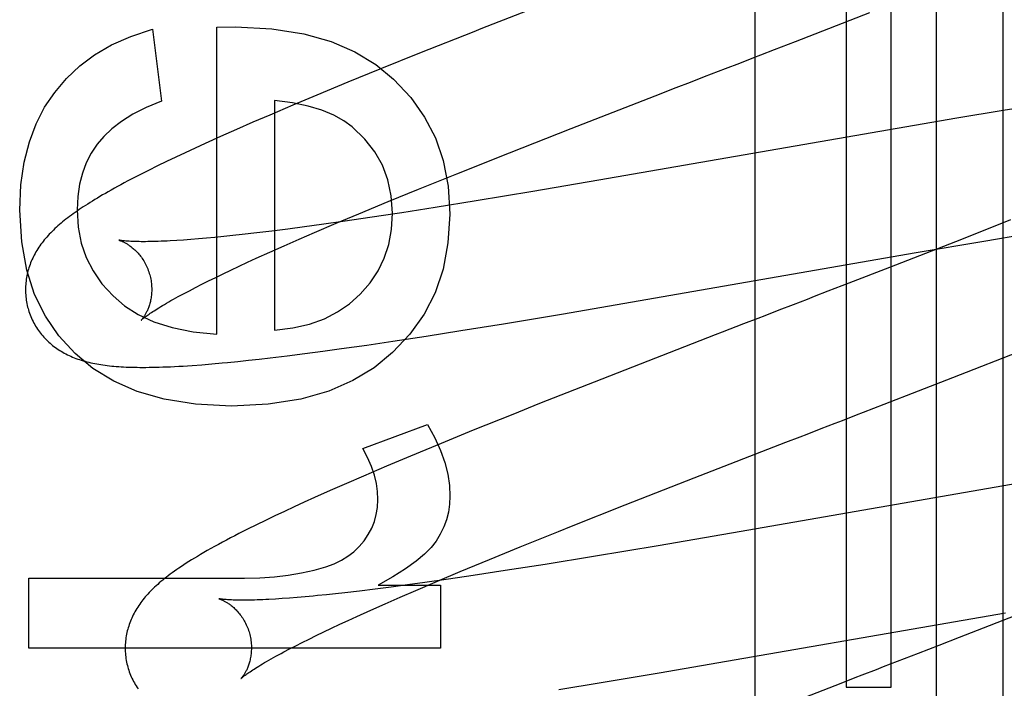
# Model space of a CAD drawing. Header units: inches. Extents: x 0 to 204, y 0 to 132.
# Tile 57 of 99: x 63.21 to 63.366, y 49.565 to 49.671. Entities that reach past the tile are written whole.
import ezdxf

# ---------------------------------------------------------------- set-up
doc = ezdxf.new("R2010")
doc.units = ezdxf.units.IN
doc.header["$LTSCALE"] = 11.243375
doc.header["$MEASUREMENT"] = 0
doc.linetypes.add('HIDDEN', pattern=[0.2, 0.1, -0.1])
doc.layers.add('DEFAULT_2', color=8, linetype='HIDDEN')

msp = doc.modelspace()

# ---------------------------------------------------------------- linework, layer by layer
at = {"layer": 'DEFAULT_2', "color": 8, "linetype": 'HIDDEN'}
for p, q in [((63.3407085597, 49.7763221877), (63.3407085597, 49.56527461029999)), ((63.3478509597, 49.56527461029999), (63.3478509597, 49.7763221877)), ((63.3549933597, 49.7763221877), (63.3549933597, 49.4705286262)), ((63.3655917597, 49.41708435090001), (63.3655917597, 49.7763221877)), ((63.3263111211, 49.1571183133), (63.3263111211, 49.7619221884)), ((63.2972593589, 49.67518951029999), (63.2828290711, 49.6695421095)), ((63.3326751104, 49.6675584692), (63.3444737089, 49.6721440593)), ((63.230877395, 49.669512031), (63.2322893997, 49.658093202)), ((63.2410683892, 49.6698189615), (63.2440151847, 49.6698803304)), ((63.2410683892, 49.6211969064), (63.2410683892, 49.6698189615)), ((63.3293842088, 49.66628455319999), (63.3326751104, 49.6675584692)), ((63.273129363, 49.6656896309), (63.2668658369, 49.6631665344)), ((63.3238517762, 49.6641451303), (63.3260708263, 49.6650030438)), ((63.2668658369, 49.6631665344), (63.2617988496, 49.6610990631)), ((63.2617988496, 49.6610990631), (63.2568905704, 49.6590685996)), ((63.3138072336, 49.66026054), (63.31604387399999, 49.6611261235)), ((63.3104528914, 49.6589611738), (63.3138072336, 49.66026054)), ((63.2501543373, 49.6582159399), (63.2501543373, 49.6218107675)), ((63.2568905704, 49.6590685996), (63.253090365, 49.6574738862)), ((63.2971363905, 49.6537780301), (63.3104528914, 49.6589611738)), ((63.253090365, 49.6574738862), (63.2494115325, 49.6559075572)), ((63.365555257, 49.6566198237), (63.3582221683, 49.6554015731)), ((63.3715582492, 49.6575883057), (63.365555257, 49.6566198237)), ((63.2467366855, 49.654752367), (63.2441370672, 49.65361435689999)), ((63.2494115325, 49.6559075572), (63.2467366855, 49.654752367)), ((63.3582221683, 49.6554015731), (63.3015382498, 49.6455654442)), ((63.2441370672, 49.65361435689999), (63.24161539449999, 49.6524938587)), ((63.2873934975, 49.6499449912), (63.2971363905, 49.6537780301)), ((63.24161539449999, 49.6524938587), (63.2391746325, 49.651391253)), ((63.2360451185, 49.6499465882), (63.2345367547, 49.6492356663)), ((63.2375921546, 49.6506654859), (63.2360451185, 49.6499465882)), ((63.2391746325, 49.651391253), (63.2375921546, 49.6506654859)), ((63.2790287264, 49.6466113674), (63.2873934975, 49.6499449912)), ((63.2330703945, 49.6485339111), (63.2316374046, 49.6478366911)), ((63.2345367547, 49.6492356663), (63.2330703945, 49.6485339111)), ((63.23022340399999, 49.6471361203), (63.2288480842, 49.646440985)), ((63.2316374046, 49.6478366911), (63.23022340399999, 49.6471361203)), ((63.2729953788, 49.6441735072), (63.2790287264, 49.6466113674)), ((63.3015382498, 49.6455654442), (63.2911126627, 49.6437939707)), ((63.2681560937, 49.64219224), (63.2729953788, 49.6441735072)), ((63.2911126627, 49.6437939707), (63.28211826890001, 49.6423041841)), ((63.2635110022, 49.6402637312), (63.2681560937, 49.64219224)), ((63.28211826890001, 49.6423041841), (63.2756000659, 49.6412548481)), ((63.2756000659, 49.6412548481), (63.27034922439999, 49.6404331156)), ((63.26138748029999, 49.6390933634), (63.2576336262, 49.6385618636)), ((63.2599488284, 49.638763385), (63.2635110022, 49.6402637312)), ((63.26528699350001, 49.63966528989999), (63.26138748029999, 49.6390933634)), ((63.27034922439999, 49.6404331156), (63.26528699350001, 49.63966528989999)), ((63.3667246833, 49.639289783), (63.3589554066, 49.6362159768)), ((63.2497770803, 49.6375260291), (63.2473560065, 49.6372331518)), ((63.2523000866, 49.6378456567), (63.2497770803, 49.6375260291)), ((63.2549204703, 49.63819123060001), (63.2523000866, 49.6378456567)), ((63.2576336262, 49.6385618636), (63.2549204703, 49.63819123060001)), ((63.2565349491, 49.6373045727), (63.2599488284, 49.638763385)), ((63.23578342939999, 49.63610570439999), (63.234685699, 49.6360335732)), ((63.23694018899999, 49.6361904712), (63.23578342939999, 49.63610570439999)), ((63.2381546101, 49.6362880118), (63.23694018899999, 49.6361904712)), ((63.239425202, 49.636398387), (63.2381546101, 49.6362880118)), ((63.2407504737, 49.6365215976), (63.239425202, 49.636398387)), ((63.2421291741, 49.6366576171), (63.2407504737, 49.6365215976)), ((63.2435599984, 49.6368063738), (63.2421291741, 49.6366576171)), ((63.245041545, 49.63696775), (63.2435599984, 49.6368063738)), ((63.2473560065, 49.6372331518), (63.245041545, 49.63696775)), ((63.2517152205, 49.63520222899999), (63.25407822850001, 49.63623991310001)), ((63.25407822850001, 49.63623991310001), (63.2565349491, 49.6373045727)), ((63.3589554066, 49.6362159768), (63.3475834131, 49.6317733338)), ((63.3517979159, 49.6341169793), (63.3625175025, 49.6359409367)), ((63.3625175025, 49.6359409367), (63.3695878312, 49.6371114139)), ((63.2494501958, 49.6341931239), (63.2517152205, 49.63520222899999)), ((63.2459044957, 49.6325794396), (63.2472874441, 49.6332142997)), ((63.2472874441, 49.6332142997), (63.2494501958, 49.6341931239)), ((63.2956379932, 49.6243721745), (63.3517979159, 49.6341169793)), ((63.24205182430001, 49.6307659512), (63.24328549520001, 49.6313546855)), ((63.24328549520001, 49.6313546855), (63.2445701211, 49.6319593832)), ((63.2445701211, 49.6319593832), (63.2459044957, 49.6325794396)), ((63.3475834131, 49.6317733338), (63.3411194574, 49.62926583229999)), ((63.2386681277, 49.6291019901), (63.23974212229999, 49.6296389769)), ((63.23974212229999, 49.6296389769), (63.240870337, 49.6301938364)), ((63.240870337, 49.6301938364), (63.24205182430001, 49.6307659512)), ((63.2357845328, 49.6276072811), (63.2366879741, 49.6280851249)), ((63.2366879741, 49.6280851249), (63.2376495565, 49.6285836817)), ((63.2376495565, 49.6285836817), (63.2386681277, 49.6291019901)), ((63.3411194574, 49.62926583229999), (63.3378346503, 49.62799433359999)), ((63.3300673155, 49.62499100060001), (63.3278282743, 49.6241253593)), ((63.2864200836, 49.6228398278), (63.2956379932, 49.6243721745)), ((63.279686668, 49.6217511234), (63.2864200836, 49.6228398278)), ((63.3244587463, 49.6228221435), (63.3210804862, 49.621514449)), ((63.268907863, 49.6200816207), (63.2742212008, 49.6208916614)), ((63.2742212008, 49.6208916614), (63.279686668, 49.6217511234)), ((63.25784413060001, 49.6185011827), (63.2607697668, 49.618902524)), ((63.2607697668, 49.618902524), (63.2647792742, 49.6194729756)), ((63.2647792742, 49.6194729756), (63.268907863, 49.6200816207)), ((63.3575826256, 49.61430712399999), (63.3689742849, 49.6187708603)), ((63.24604904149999, 49.6170542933), (63.2477589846, 49.6172429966)), ((63.2477589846, 49.6172429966), (63.2495083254, 49.6174445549)), ((63.2495083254, 49.6174445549), (63.2522076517, 49.6177706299)), ((63.2522076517, 49.6177706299), (63.2549890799, 49.6181234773)), ((63.2549890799, 49.6181234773), (63.25784413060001, 49.6185011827)), ((63.2386832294, 49.6163600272), (63.2402740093, 49.6164907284)), ((63.2402740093, 49.6164907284), (63.2418996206, 49.6166363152)), ((63.2443716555, 49.6168780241), (63.24604904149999, 49.6170542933)), ((63.3020110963, 49.6140855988), (63.2921703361, 49.610195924)), ((63.3467507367, 49.610103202), (63.3575826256, 49.61430712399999)), ((63.2921703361, 49.610195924), (63.2878987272, 49.6084891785)), ((63.2878987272, 49.6084891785), (63.2816404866, 49.6059628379)), ((63.2641516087, 49.6030863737), (63.27440399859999, 49.6068926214)), ((63.2816404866, 49.6059628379), (63.276583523, 49.6038941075)), ((63.276583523, 49.6038941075), (63.2716903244, 49.6018636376)), ((63.31663708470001, 49.5984360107), (63.33116279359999, 49.6040750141)), ((63.2716903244, 49.6018636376), (63.26790563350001, 49.6002697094)), ((63.26790563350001, 49.6002697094), (63.26424539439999, 49.5987048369)), ((63.26424539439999, 49.5987048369), (63.2615863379, 49.5975510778)), ((63.3056911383, 49.59414448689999), (63.31663708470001, 49.5984360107)), ((63.3732812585, 49.5984871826), (63.3225779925, 49.5896792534)), ((63.2615863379, 49.5975510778), (63.2590042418, 49.59641482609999)), ((63.2590042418, 49.59641482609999), (63.2565016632, 49.59529631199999)), ((63.2532918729, 49.5938322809), (63.2517422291, 49.5931115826)), ((63.25487847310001, 49.5945604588), (63.2532918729, 49.5938322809)), ((63.2565016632, 49.59529631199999), (63.25487847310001, 49.5945604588)), ((63.2972137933, 49.5907793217), (63.3056911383, 49.59414448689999)), ((63.2502298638, 49.5923981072), (63.2487551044, 49.591691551)), ((63.2517422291, 49.5931115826), (63.2502298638, 49.5923981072)), ((63.2473180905, 49.59099145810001), (63.2459178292, 49.5902967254)), ((63.2487551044, 49.591691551), (63.2473180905, 49.59099145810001)), ((63.2951453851, 49.5899510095), (63.2972137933, 49.5907793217)), ((63.2459178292, 49.5902967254), (63.2445525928, 49.5896057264)), ((63.2890853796, 49.587504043), (63.2951453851, 49.5899510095)), ((63.3225779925, 49.5896792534), (63.3109195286, 49.587680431)), ((63.3109195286, 49.587680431), (63.3007126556, 49.585972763)), ((63.28422320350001, 49.5855149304), (63.2890853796, 49.587504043)), ((63.3007126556, 49.585972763), (63.2930496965, 49.5847279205)), ((63.2795550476, 49.5835784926), (63.28422320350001, 49.5855149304)), ((63.2930496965, 49.5847279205), (63.2867255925, 49.5837324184)), ((63.2759742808, 49.5820717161), (63.2795550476, 49.5835784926)), ((63.28165721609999, 49.58296065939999), (63.27774999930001, 49.5823848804)), ((63.2867255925, 49.5837324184), (63.28165721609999, 49.58296065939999)), ((63.2112934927, 49.5714696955), (63.2112934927, 49.58252022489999)), ((63.2112934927, 49.58252022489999), (63.2454271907, 49.58252022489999)), ((63.26660727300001, 49.5814151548), (63.27649130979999, 49.5814151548)), ((63.27126320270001, 49.5814744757), (63.2686317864, 49.5811247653)), ((63.27398584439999, 49.5818488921), (63.27126320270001, 49.5814744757)), ((63.2725418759, 49.5806064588), (63.2759742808, 49.5820717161)), ((63.27774999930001, 49.5823848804), (63.27398584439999, 49.5818488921)), ((63.27649130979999, 49.5814151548), (63.27649130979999, 49.5714696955)), ((63.2598373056, 49.5800674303), (63.2583941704, 49.5799149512)), ((63.26133041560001, 49.58023240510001), (63.2598373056, 49.5800674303)), ((63.2636608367, 49.5805029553), (63.26133041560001, 49.58023240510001)), ((63.26609615, 49.58080065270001), (63.2636608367, 49.5805029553)), ((63.2686317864, 49.5811247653), (63.26609615, 49.58080065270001)), ((63.270071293, 49.57953693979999), (63.2725418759, 49.5806064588)), ((63.2514094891, 49.57930318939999), (63.2503240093, 49.5792331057)), ((63.2525537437, 49.5793857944), (63.2514094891, 49.57930318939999)), ((63.2537554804, 49.579481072), (63.2525537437, 49.5793857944)), ((63.2550133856, 49.5795891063), (63.2537554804, 49.579481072)), ((63.256325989, 49.5797099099), (63.2550133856, 49.5795891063)), ((63.26541589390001, 49.5774804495), (63.2676945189, 49.5784943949)), ((63.2676945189, 49.5784943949), (63.270071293, 49.57953693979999)), ((63.2632396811, 49.57649678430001), (63.26541589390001, 49.5774804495)), ((63.3110734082, 49.5675212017), (63.3659684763, 49.577046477)), ((63.3712350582, 49.5780474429), (63.35862999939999, 49.5731409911)), ((63.2592116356, 49.5746276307), (63.2605048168, 49.57523548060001)), ((63.2605048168, 49.57523548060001), (63.2618478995, 49.5758587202)), ((63.2618478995, 49.5758587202), (63.2632396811, 49.57649678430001)), ((63.2567795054, 49.57346040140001), (63.25796951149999, 49.5740357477)), ((63.25796951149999, 49.5740357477), (63.2592116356, 49.5746276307)), ((63.2535340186, 49.5718405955), (63.254560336, 49.5723619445)), ((63.254560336, 49.5723619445), (63.2556426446, 49.5729021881)), ((63.2556426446, 49.5729021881), (63.2567795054, 49.57346040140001)), ((63.35862999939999, 49.5731409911), (63.3553770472, 49.5718810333)), ((63.27649130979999, 49.5714696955), (63.2112934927, 49.5714696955)), ((63.2516539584, 49.5708581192), (63.25256490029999, 49.5713390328)), ((63.25256490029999, 49.5713390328), (63.2535340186, 49.5718405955)), ((63.3018951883, 49.5659969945), (63.3110734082, 49.5675212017)), ((63.2951922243, 49.56491453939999), (63.3018951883, 49.5659969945)), ((63.3398659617, 49.5658825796), (63.3208413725, 49.5584863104)), ((63.3407085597, 49.56527461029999), (63.3478509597, 49.56527461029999))]:
    msp.add_line(p, q, dxfattribs=at)
for points in [[(63.21536007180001, 49.659494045), (63.217214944, 49.6616961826), (63.21933455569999, 49.6636829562), (63.2216928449, 49.6654521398), (63.22436799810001, 49.6670104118), (63.22743820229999, 49.6683644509), (63.230877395, 49.669512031)], [(63.2440151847, 49.6698803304), (63.249748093, 49.6695525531), (63.25480629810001, 49.6687789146), (63.2591425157, 49.66753744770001), (63.2628985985, 49.6658940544), (63.26621639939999, 49.6639146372), (63.2690486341, 49.6615772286)], [(63.2828290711, 49.6695421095), (63.2817363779, 49.6691108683), (63.273129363, 49.6656896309)], [(63.3260708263, 49.6650030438), (63.3271774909, 49.6654309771), (63.3293842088, 49.66628455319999)], [(63.3193958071, 49.6624224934), (63.3216262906, 49.6632848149), (63.3238517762, 49.6641451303)], [(63.31604387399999, 49.6611261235), (63.31827914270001, 49.661990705), (63.3193958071, 49.6624224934)], [(63.2690486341, 49.6615772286), (63.2717462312, 49.658694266), (63.27395258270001, 49.6555859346), (63.2756614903, 49.6522941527), (63.2768915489, 49.6486931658), (63.2776613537, 49.6446572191), (63.2779647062, 49.6402282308)], [(63.2098200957, 49.6408421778), (63.2100267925, 49.6448392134), (63.2105323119, 49.6484520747), (63.2113480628, 49.65165374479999), (63.2124398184, 49.6545252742), (63.2137733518, 49.6571477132), (63.21536007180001, 49.659494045)], [(63.2322893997, 49.658093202), (63.22987016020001, 49.6570918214), (63.2277505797, 49.6560317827), (63.2259416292, 49.6549082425), (63.2244103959, 49.6537357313), (63.223123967, 49.65252877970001), (63.2220933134, 49.6512825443)], [(63.2624790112, 49.6540231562), (63.261158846, 49.65500533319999), (63.2595598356, 49.6558839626), (63.25769579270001, 49.656668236), (63.255525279, 49.6573305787), (63.2530068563, 49.6578434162), (63.2501543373, 49.6582159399)], [(63.2688787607, 49.6403510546), (63.2686768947, 49.6431213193), (63.2681426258, 49.6456649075), (63.26728861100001, 49.6479536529), (63.2660768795, 49.6500720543), (63.2644694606, 49.6521046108), (63.2624790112, 49.6540231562)], [(63.2220933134, 49.6512825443), (63.2211493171, 49.6498607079), (63.2203681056, 49.64833053), (63.2197474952, 49.64670593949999), (63.2192940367, 49.6449451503), (63.21901428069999, 49.6430063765), (63.2189060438, 49.6409035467)], [(63.2288480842, 49.646440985), (63.2281901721, 49.64610307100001), (63.22756246, 49.6457770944), (63.2269621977, 49.6454618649), (63.2263905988, 49.6451582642), (63.22584352, 49.64486432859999), (63.2253181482, 49.6445787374), (63.22481271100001, 49.6443006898), (63.2243249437, 49.6440290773), (63.2238542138, 49.6437636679), (63.2233995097, 49.6435040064), (63.2229599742, 49.6432497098), (63.2225347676, 49.64300039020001), (63.2221230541, 49.642755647), (63.2217240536, 49.6425150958), (63.2213369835, 49.642278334), (63.2209610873, 49.6420449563), (63.2205957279, 49.6418146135), (63.2202401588, 49.64158686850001), (63.2198941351, 49.6413615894), (63.21955728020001, 49.64113855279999), (63.219229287, 49.6409175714), (63.2189098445, 49.6406984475), (63.2185986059, 49.64048094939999), (63.2182952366, 49.64026484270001), (63.2179994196, 49.6400498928), (63.2177108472, 49.6398358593), (63.2174291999, 49.6396224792), (63.2171541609, 49.6394094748), (63.21688547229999, 49.6391965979), (63.21662280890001, 49.63898352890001), (63.2163661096, 49.6387701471), (63.2161152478, 49.63855627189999)], [(63.2185990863, 49.6181272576), (63.2160299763, 49.6209070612), (63.21389562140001, 49.624037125), (63.2121888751, 49.6274685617), (63.2109311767, 49.631348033), (63.2101439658, 49.6358222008), (63.2098200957, 49.6408421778)], [(63.2189060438, 49.6409035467), (63.2190899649, 49.6381552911), (63.2195722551, 49.635623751), (63.22034572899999, 49.6333343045), (63.22143194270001, 49.6312108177), (63.2228524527, 49.6291771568), (63.2246000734, 49.6272586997)], [(63.2637677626, 49.6275355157), (63.2653164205, 49.6293157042), (63.2665831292, 49.6312165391), (63.2675648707, 49.6332177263), (63.2682706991, 49.6353801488), (63.2687096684, 49.63776468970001), (63.2688787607, 49.6403510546)], [(63.2779647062, 49.6402282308), (63.2776524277, 49.6356374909), (63.2768641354, 49.6314664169), (63.2756052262, 49.6277595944), (63.2738595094, 49.6243832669), (63.2716107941, 49.6212036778), (63.2688644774, 49.6182654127)], [(63.2161152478, 49.63855627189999), (63.2158700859, 49.6383417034), (63.2156304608, 49.6381262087), (63.215396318, 49.6379096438), (63.2151675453, 49.6376918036), (63.21494416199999, 49.63747260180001), (63.2147261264, 49.63725189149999), (63.21451351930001, 49.6370296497), (63.2143063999, 49.6368058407), (63.2141047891, 49.6365803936), (63.2139086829, 49.6363532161), (63.213718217, 49.636124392), (63.2135335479, 49.6358940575), (63.2133545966, 49.6356620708), (63.2131814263, 49.6354284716), (63.2130138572, 49.63519296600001), (63.2128518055, 49.6349553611), (63.2126952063, 49.634715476), (63.21254388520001, 49.6344729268), (63.2123982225, 49.63422821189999), (63.2122583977, 49.63398157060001), (63.2121247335, 49.6337335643), (63.2119975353, 49.63348484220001), (63.2118768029, 49.633235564), (63.2117627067, 49.632986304), (63.2116549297, 49.6327365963), (63.2115533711, 49.63248638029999), (63.21145774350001, 49.6322350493), (63.2113678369, 49.6319820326), (63.2112836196, 49.6317271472), (63.21120500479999, 49.631469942), (63.2111321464, 49.631210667), (63.2110651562, 49.63094946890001), (63.211004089, 49.6306862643), (63.2109490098, 49.6304209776), (63.2109000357, 49.6301537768), (63.210857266, 49.6298847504), (63.2108208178, 49.6296141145), (63.210790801, 49.6293421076), (63.2107672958, 49.6290688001), (63.2107503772, 49.6287942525), (63.2107401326, 49.6285187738), (63.2107366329, 49.62824266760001), (63.2107399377, 49.62796604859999), (63.2107501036, 49.62768906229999), (63.2107671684, 49.6274119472), (63.2107911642, 49.6271348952), (63.2108221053, 49.62685821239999), (63.2108599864, 49.6265822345), (63.2109048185, 49.6263070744), (63.2109566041, 49.6260328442), (63.2110152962, 49.6257598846), (63.211080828, 49.6254885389), (63.2111425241, 49.6252569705)], [(63.2255751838, 49.6360790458), (63.2255610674, 49.6360821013), (63.2255487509, 49.6360848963), (63.2255454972, 49.6360856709), (63.2255508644, 49.6360842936), (63.2255644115, 49.6360806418), (63.2255857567, 49.6360745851), (63.2256144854, 49.6360660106), (63.2256503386, 49.63605476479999), (63.2256930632, 49.6360406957), (63.2257422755, 49.6360236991), (63.2257976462, 49.6360036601), (63.22585880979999, 49.6359804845), (63.2259254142, 49.6359540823), (63.2259971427, 49.6359243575), (63.22607362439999, 49.6358912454), (63.2261547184, 49.6358545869), (63.2262402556, 49.6358142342), (63.2263299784, 49.6357700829), (63.226423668, 49.63572201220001), (63.2265210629, 49.63566992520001), (63.22662189, 49.6356137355), (63.2267259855, 49.6355532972), (63.2268331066, 49.635488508), (63.2269432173, 49.6354191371), (63.2270562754, 49.6353449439), (63.2271720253, 49.6352658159), (63.2272902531, 49.6351816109), (63.22741076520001, 49.6350921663), (63.2275332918, 49.6349973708), (63.2276578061, 49.6348969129), (63.2277842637, 49.6347904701), (63.2279123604, 49.6346779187), (63.2280418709, 49.634559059), (63.2281724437, 49.6344337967), (63.2283036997, 49.6343020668), (63.2284354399, 49.6341636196), (63.228567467, 49.6340181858), (63.22869931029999, 49.6338657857), (63.2288305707, 49.6337063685), (63.2289607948, 49.6335399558), (63.2290895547, 49.6333665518), (63.2292163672, 49.6331862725), (63.2293408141, 49.6329991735), (63.2294623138, 49.6328055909), (63.2295803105, 49.632605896), (63.2296944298, 49.6324002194), (63.229804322, 49.6321886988), (63.2299094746, 49.6319718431), (63.2300094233, 49.631750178), (63.2301038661, 49.6315239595), (63.2301925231, 49.6312934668), (63.2302750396, 49.6310592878), (63.2303510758, 49.6308221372), (63.230411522, 49.6306147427)], [(63.234685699, 49.6360335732), (63.23364837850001, 49.6359738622), (63.2331527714, 49.6359485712), (63.2326727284, 49.6359262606), (63.2322083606, 49.6359068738), (63.23175981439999, 49.63589034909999), (63.231327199, 49.635876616), (63.2309106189, 49.6358655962), (63.2305101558, 49.6358572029), (63.2301258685, 49.6358513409), (63.22975780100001, 49.6358479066), (63.2294059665, 49.6358467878), (63.2290703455, 49.6358478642), (63.2287509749, 49.6358510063), (63.2284478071, 49.635856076), (63.2281609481, 49.6358629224), (63.2278904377, 49.6358713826), (63.2276362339, 49.63588128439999), (63.227398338, 49.6358924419), (63.2271764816, 49.6359046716), (63.22697048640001, 49.635917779), (63.22678002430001, 49.6359315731), (63.2266048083, 49.63594585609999), (63.2264445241, 49.6359604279), (63.2262988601, 49.63597508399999), (63.2261674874, 49.635989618), (63.22605009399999, 49.6360038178), (63.2259462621, 49.6360174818), (63.2258556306, 49.6360304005), (63.225777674, 49.6360423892), (63.2257119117, 49.6360532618), (63.2256578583, 49.636062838), (63.2256150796, 49.6360709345), (63.2255829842, 49.63607740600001), (63.2255751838, 49.6360790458)], [(63.230411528, 49.6306147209), (63.2304671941, 49.6304043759), (63.2305241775, 49.6301632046), (63.2305741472, 49.6299212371), (63.2306170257, 49.62967925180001), (63.23065281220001, 49.6294379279), (63.2306816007, 49.629197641), (63.23070351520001, 49.6289587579), (63.2307186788, 49.6287219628), (63.2307272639, 49.6284879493), (63.2307294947, 49.6282570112), (63.2307256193, 49.6280294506), (63.230715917, 49.62780586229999), (63.2307007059, 49.6275868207), (63.2306803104, 49.6273725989), (63.2306550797, 49.6271635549), (63.2306253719, 49.626959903), (63.2305915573, 49.6267618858), (63.2305540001, 49.6265696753), (63.2305130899, 49.6263835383), (63.2304691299, 49.6262033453), (63.2304224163, 49.6260289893), (63.2303733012, 49.6258606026), (63.2303221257, 49.6256982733), (63.2302691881, 49.6255419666), (63.2302148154, 49.625391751), (63.23015920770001, 49.6252473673), (63.2301025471, 49.6251085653), (63.2300451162, 49.6249753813), (63.2299871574, 49.6248477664), (63.2299289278, 49.6247257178), (63.2298707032, 49.62460927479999), (63.2298126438, 49.6244982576), (63.2297549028, 49.6243924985), (63.2296977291, 49.62429201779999), (63.2296413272, 49.6241967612), (63.2295859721, 49.6241067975), (63.2295319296, 49.6240221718), (63.2294794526, 49.6239429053), (63.22942882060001, 49.6238690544), (63.2293802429, 49.623800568), (63.22933391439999, 49.6237373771), (63.2292901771, 49.62367961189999), (63.2292493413, 49.623627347), (63.2292117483, 49.6235806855), (63.2291777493, 49.62353973), (63.2291476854, 49.6235045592), (63.2291219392, 49.6234752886), (63.2291007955, 49.62345191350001), (63.2290845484, 49.6234344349), (63.2290736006, 49.6234229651), (63.2290683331, 49.6234175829)], [(63.2246000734, 49.6272586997), (63.22643546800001, 49.6256926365), (63.2286053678, 49.6243350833), (63.2310823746, 49.6231731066), (63.2339486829, 49.62224550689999), (63.2372864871, 49.6215910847), (63.2410683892, 49.6211969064)], [(63.2290691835, 49.6234184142), (63.2290765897, 49.6234255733), (63.2290910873, 49.6234392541), (63.22911324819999, 49.6234596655), (63.2291436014, 49.623486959), (63.2291827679, 49.6235213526), (63.2292311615, 49.623562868), (63.2292892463, 49.6236115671), (63.2293574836, 49.6236675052), (63.22943634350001, 49.6237307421), (63.229526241, 49.6238012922), (63.2296276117, 49.623879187), (63.2297408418, 49.6239644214), (63.2298663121, 49.6240569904), (63.2300044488, 49.6241569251), (63.2301556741, 49.6242642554), (63.2303203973, 49.6243790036), (63.230499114, 49.6245012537), (63.2306920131, 49.6246308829), (63.2308993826, 49.6247678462), (63.2311213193, 49.6249119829), (63.2313579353, 49.6250631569), (63.23160927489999, 49.6252212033), (63.231875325, 49.6253859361), (63.2321561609, 49.6255572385), (63.23245175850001, 49.6257349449), (63.2327622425, 49.6259189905), (63.2330876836, 49.6261092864), (63.2334281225, 49.6263057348), (63.2337836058, 49.6265082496), (63.23415408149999, 49.6267166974), (63.2345394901, 49.6269309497), (63.2349397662, 49.627150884), (63.2353547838, 49.6273763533), (63.2357845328, 49.6276072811)], [(63.2501543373, 49.6218107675), (63.25309403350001, 49.6221762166), (63.2557420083, 49.6227813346), (63.2580763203, 49.6236300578), (63.2601627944, 49.6247105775), (63.2620672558, 49.6260110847), (63.2637677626, 49.6275355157)], [(63.3345212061, 49.6267128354), (63.3322987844, 49.625853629), (63.3300673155, 49.62499100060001)], [(63.3378346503, 49.62799433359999), (63.3356285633, 49.6271410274), (63.3345212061, 49.6267128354)], [(63.2111425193, 49.625256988), (63.2112085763, 49.6250289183), (63.2112928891, 49.6247613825), (63.2113839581, 49.6244960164), (63.2114816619, 49.6242331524), (63.2115858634, 49.6239731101), (63.2116965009, 49.6237159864), (63.2118135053, 49.62346187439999), (63.211936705, 49.6232110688), (63.2120659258, 49.62296382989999), (63.2122010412, 49.6227203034), (63.2123418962, 49.6224806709), (63.21248836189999, 49.622245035), (63.2126403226, 49.6220134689), (63.2127975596, 49.6217861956), (63.212959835, 49.6215634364), (63.2131270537, 49.6213452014), (63.2132991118, 49.6211315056), (63.2134757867, 49.620922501), (63.2136568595, 49.6207183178), (63.2138422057, 49.6205189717), (63.214031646, 49.62032453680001), (63.214225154, 49.6201349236), (63.2144227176, 49.6199500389), (63.2146241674, 49.61976994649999), (63.21482922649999, 49.61959479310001), (63.2150382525, 49.6194241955), (63.2152514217, 49.61925797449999), (63.2154691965, 49.6190957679), (63.2156921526, 49.6189372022), (63.2159203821, 49.6187823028), (63.2161543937, 49.6186308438), (63.21639368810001, 49.6184832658), (63.2166381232, 49.6183397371), (63.2168870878, 49.61820065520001), (63.2171399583, 49.61806635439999), (63.2173965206, 49.6179369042), (63.217656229, 49.6178125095), (63.2179194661, 49.6176929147), (63.21818643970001, 49.6175779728), (63.21845729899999, 49.6174675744), (63.218732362, 49.6173615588), (63.2190115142, 49.6172599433), (63.2192948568, 49.6171626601), (63.2195821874, 49.6170697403), (63.219873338, 49.616981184), (63.2201683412, 49.61689691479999), (63.220467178, 49.6168168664), (63.2207698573, 49.6167409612), (63.2210763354, 49.6166691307), (63.221386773, 49.6166012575), (63.22170124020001, 49.6165372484), (63.22201998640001, 49.616476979), (63.22234319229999, 49.6164203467), (63.222671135, 49.6163672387), (63.2230040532, 49.61631755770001), (63.2233422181, 49.616271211), (63.2236858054, 49.6162281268), (63.22403532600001, 49.61618820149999), (63.2243912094, 49.6161513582), (63.2247539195, 49.6161175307), (63.2251239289, 49.6160866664), (63.2255016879, 49.616058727), (63.225887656, 49.6160336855), (63.2262823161, 49.6160115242), (63.2266861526, 49.6159922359), (63.227099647, 49.6159758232), (63.2275231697, 49.6159623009), (63.2279575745, 49.6159516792), (63.2284035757, 49.61594398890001), (63.228862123, 49.6159392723), (63.2293341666, 49.6159375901), (63.22982064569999, 49.61593902), (63.2303225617, 49.6159436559), (63.2308409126, 49.6159516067), (63.2313767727, 49.6159629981), (63.231931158, 49.6159779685), (63.2325052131, 49.6159966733), (63.2330998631, 49.6160192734), (63.2337161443, 49.616045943), (63.2343550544, 49.61607686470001), (63.2350179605, 49.6161122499), (63.2357049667, 49.6161522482), (63.2364175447, 49.6161970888), (63.2371528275, 49.6162467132), (63.2386832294, 49.6163600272)], [(63.3278282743, 49.6241253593), (63.3267063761, 49.6236915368), (63.3244587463, 49.6228221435)], [(63.3210804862, 49.621514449), (63.31995331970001, 49.6210777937), (63.3020110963, 49.6140855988)], [(63.2433398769, 49.6097780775), (63.2376830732, 49.6101048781), (63.2326923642, 49.6108787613), (63.2284172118, 49.6121195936), (63.2247092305, 49.6137677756), (63.2214200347, 49.6157637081), (63.2185990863, 49.6181272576)], [(63.2688644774, 49.6182654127), (63.26597683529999, 49.6158787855), (63.2625930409, 49.6138566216), (63.2587603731, 49.6121760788), (63.2543369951, 49.6109056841), (63.24918107, 49.61011396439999), (63.2433398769, 49.6097780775)], [(63.2418996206, 49.6166363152), (63.2427187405, 49.6167138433), (63.2443716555, 49.6168780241)], [(63.34233084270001, 49.60839332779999), (63.34343934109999, 49.6088220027), (63.3467507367, 49.610103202)], [(63.3345239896, 49.6053751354), (63.3367611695, 49.6062400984), (63.3378781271, 49.60667189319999), (63.33899375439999, 49.60710316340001), (63.3401078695, 49.60753385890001), (63.34233084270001, 49.60839332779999)], [(63.27440399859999, 49.6068926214), (63.27555465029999, 49.6047948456), (63.2764731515, 49.6027797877), (63.2771508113, 49.60084816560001), (63.2776137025, 49.5989978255), (63.2778878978, 49.5972266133), (63.2779647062, 49.5955352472)], [(63.33116279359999, 49.6040750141), (63.3334041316, 49.6049420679), (63.3345239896, 49.6053751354)], [(63.2665458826, 49.5949826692), (63.2664907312, 49.5962550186), (63.2663047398, 49.5975544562), (63.2659942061, 49.598877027), (63.26554023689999, 49.60023459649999), (63.2649239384, 49.6016390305), (63.2641516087, 49.6030863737)], [(63.2779647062, 49.5955352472), (63.2778996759, 49.5942443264), (63.2777151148, 49.59300042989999), (63.2774127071, 49.59180863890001), (63.2769873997, 49.59065370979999), (63.2764341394, 49.5895203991), (63.2757546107, 49.5884137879)], [(63.2643505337, 49.5884638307), (63.2650297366, 49.5894624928), (63.2655804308, 49.5904856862), (63.26599963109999, 49.5915234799), (63.266296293, 49.592605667), (63.2664793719, 49.5937620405), (63.2665458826, 49.5949826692)], [(63.2445525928, 49.5896057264), (63.2438826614, 49.5892611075), (63.2432203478, 49.5889164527), (63.2425675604, 49.5885726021), (63.2419241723, 49.58822933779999), (63.2412949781, 49.5878891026), (63.2406829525, 49.5875534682), (63.2400913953, 49.5872242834), (63.2395235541, 49.5869034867), (63.2389803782, 49.58659182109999), (63.2384645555, 49.5862911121), (63.2379727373, 49.5859997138), (63.237503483, 49.5857170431), (63.2370543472, 49.58544186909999), (63.2366233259, 49.5851731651), (63.2362085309, 49.5849099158), (63.2358078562, 49.5846509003), (63.2354207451, 49.5843958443), (63.2350460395, 49.5841440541), (63.2346837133, 49.5838955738), (63.2343334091, 49.5836502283), (63.2339948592, 49.5834079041), (63.2336677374, 49.5831684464), (63.2333517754, 49.5829317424), (63.2330466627, 49.5826976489), (63.2327521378, 49.5824660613), (63.2324679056, 49.5822368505), (63.2321937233, 49.5820099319), (63.23192940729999, 49.58178527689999)], [(63.2583207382, 49.584357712), (63.2596018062, 49.5848276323), (63.2607613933, 49.5853787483), (63.2617891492, 49.5860067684), (63.26271612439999, 49.5867245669), (63.2635733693, 49.5875450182), (63.2643505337, 49.5884638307)], [(63.2757546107, 49.5884137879), (63.274982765, 49.5874206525), (63.27392315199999, 49.5863597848), (63.2725882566, 49.5852326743), (63.2709406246, 49.5840348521), (63.2689428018, 49.5827618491), (63.26660727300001, 49.5814151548)], [(63.2454271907, 49.58252022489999), (63.2478555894, 49.58258106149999), (63.2501682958, 49.5827434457), (63.2523616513, 49.5830105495), (63.2544466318, 49.5833728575), (63.2564342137, 49.5838208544), (63.2583207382, 49.584357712)], [(63.23192940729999, 49.58178527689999), (63.231674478, 49.58156260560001), (63.2314286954, 49.5813418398), (63.2311912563, 49.5811223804), (63.23096158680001, 49.5809037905), (63.2307390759, 49.5806855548), (63.2305231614, 49.580467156), (63.23031345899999, 49.5802482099), (63.2301095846, 49.5800282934), (63.2299112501, 49.57980704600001), (63.2297181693, 49.5795840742), (63.2295301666, 49.579359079), (63.229347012, 49.5791316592), (63.2291687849, 49.5789017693), (63.2289954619, 49.578669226), (63.22882722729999, 49.5784341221), (63.2286642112, 49.5781964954), (63.2285065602, 49.5779564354), (63.2283543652, 49.5777139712), (63.2282078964, 49.5774694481), (63.2280673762, 49.5772231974), (63.22793294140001, 49.57697545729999), (63.2278047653, 49.5767265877), (63.2276828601, 49.5764767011), (63.2275673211, 49.5762261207), (63.2274580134, 49.575974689), (63.2273549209, 49.5757224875), (63.2272578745, 49.57546918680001), (63.2271667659, 49.5752145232), (63.2270815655, 49.5749584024), (63.22700223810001, 49.5747006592), (63.2269288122, 49.5744412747), (63.2268613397, 49.5741802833), (63.2267998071, 49.5739173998), (63.2267442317, 49.57365235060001), (63.2266947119, 49.5733851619), (63.2266513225, 49.5731156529), (63.2266142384, 49.5728442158), (63.2265835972, 49.5725711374), (63.2265595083, 49.57229661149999), (63.22654206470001, 49.5720208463), (63.2265313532, 49.5717441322), (63.2265274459, 49.5714668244), (63.2265304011, 49.5711889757), (63.2265402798, 49.5709106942), (63.2265571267, 49.57063219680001), (63.2265809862, 49.5703536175), (63.22661187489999, 49.5700753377), (63.2266497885, 49.5697977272), (63.2266947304, 49.5695209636), (63.2267466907, 49.56924521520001), (63.2268056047, 49.5689708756), (63.22687137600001, 49.5686983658), (63.2269333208, 49.5684658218)], [(63.2583941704, 49.5799149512), (63.2570023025, 49.57977508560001), (63.256325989, 49.5797099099)], [(63.2413619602, 49.5792887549), (63.2413490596, 49.5792915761), (63.2413383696, 49.579294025), (63.2413433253, 49.5792927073), (63.2413581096, 49.5792886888), (63.2413805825, 49.5792822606), (63.2414103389, 49.57927331), (63.2414471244, 49.5792616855), (63.2414906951, 49.579247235), (63.2415406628, 49.5792298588), (63.2415966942, 49.579209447), (63.24165843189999, 49.5791859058), (63.24172552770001, 49.5791591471), (63.241797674, 49.5791290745), (63.2418745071, 49.5790956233), (63.2419558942, 49.5790586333), (63.2420416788, 49.5790179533), (63.24213159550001, 49.5789734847), (63.24222541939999, 49.5789251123), (63.2423228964, 49.5788727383), (63.24242375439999, 49.57881627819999), (63.2425278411, 49.5787555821), (63.242634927, 49.5786905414), (63.2427449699, 49.5786209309), (63.24285792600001, 49.5785465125), (63.2429735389, 49.5784671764), (63.2430915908, 49.57838278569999), (63.24321189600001, 49.5782931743), (63.2433341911, 49.5781982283), (63.24345844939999, 49.5780976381), (63.2435846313, 49.57799107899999), (63.2437124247, 49.5778784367), (63.2438415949, 49.5777595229), (63.2439718, 49.5776342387), (63.2441026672, 49.577502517), (63.24423399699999, 49.577364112), (63.2443655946, 49.5772187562), (63.244496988, 49.5770664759), (63.2446277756, 49.576907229), (63.2447575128, 49.5767410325), (63.2448857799, 49.57656788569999), (63.2450120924, 49.57638791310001), (63.245136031, 49.5762011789), (63.2452570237, 49.57600801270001), (63.2453745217, 49.5758087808), (63.24548815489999, 49.5756036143), (63.2455975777, 49.57539264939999), (63.2457022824, 49.5751763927), (63.2458018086, 49.57495536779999), (63.2458958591, 49.5747298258), (63.2459841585, 49.57450004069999), (63.24606635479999, 49.5742665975), (63.2461421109, 49.5740302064), (63.2462023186, 49.5738235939)], [(63.2503240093, 49.5792331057), (63.2492986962, 49.579175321), (63.24880899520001, 49.5791509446), (63.24833479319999, 49.5791295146), (63.2478762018, 49.5791109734), (63.2474333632, 49.5790952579), (63.2470063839, 49.5790822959), (63.24659536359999, 49.5790720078), (63.2462003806, 49.57906430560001), (63.2458214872, 49.5790590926), (63.2454587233, 49.5790562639), (63.245112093, 49.57905570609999), (63.2447815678, 49.579057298), (63.2444671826, 49.5790609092), (63.2441688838, 49.5790664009), (63.2438867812, 49.5790736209), (63.24362091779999, 49.5790824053), (63.2433712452, 49.5790925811), (63.2431377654, 49.5791039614), (63.242920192, 49.57911636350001), (63.2427183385, 49.5791295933), (63.2425318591, 49.5791434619), (63.2423604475, 49.5791577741), (63.2422037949, 49.5791723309), (63.2420615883, 49.5791869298), (63.24193350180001, 49.57920136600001), (63.2418192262, 49.57921542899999), (63.2417183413, 49.5792289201), (63.241630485, 49.5792416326), (63.24155513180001, 49.5792533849), (63.2414917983, 49.579263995), (63.24144000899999, 49.5792732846), (63.2413993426, 49.5792810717), (63.2413691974, 49.5792872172), (63.2413619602, 49.5792887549)], [(63.2462023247, 49.57382357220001), (63.2462581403, 49.5736126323), (63.2463152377, 49.5733708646), (63.2463652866, 49.5731283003), (63.2464082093, 49.572885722), (63.2464440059, 49.57264381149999), (63.2464727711, 49.5724029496), (63.24649463, 49.5721635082), (63.2465097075, 49.5719261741), (63.246518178, 49.5716916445), (63.24652026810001, 49.5714602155), (63.24651622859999, 49.57123219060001), (63.2465063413, 49.5710081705), (63.2464909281, 49.57078873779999), (63.24647031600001, 49.5705741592), (63.2464448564, 49.57036478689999), (63.246414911, 49.5701608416), (63.24638085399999, 49.56996257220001), (63.2463430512, 49.5697701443), (63.2463018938, 49.5695838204), (63.2462576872, 49.5694034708), (63.2462107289, 49.5692289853), (63.2461613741, 49.5690605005), (63.2461099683, 49.5688981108), (63.2460568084, 49.5687417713), (63.2460022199, 49.5685915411), (63.245946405, 49.5684471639), (63.2458895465, 49.5683083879), (63.24583193, 49.5681752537), (63.2457738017, 49.5680477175), (63.2457154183, 49.56792577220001), (63.24565705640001, 49.5678094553), (63.2455988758, 49.5676985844), (63.24554102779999, 49.5675929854), (63.2454837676, 49.5674926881), (63.2454273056, 49.567397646), (63.2453719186, 49.56730792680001), (63.2453178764, 49.56722357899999), (63.24526543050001, 49.5671446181), (63.2452148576, 49.5670710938), (63.24516637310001, 49.56700296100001), (63.2451201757, 49.56694015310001), (63.2450766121, 49.5668828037), (63.2450359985, 49.5668309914), (63.2449986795, 49.5667848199), (63.24496501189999, 49.5667443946), (63.2449353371, 49.5667097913), (63.2449100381, 49.5666811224), (63.2448894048, 49.56665838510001), (63.2448737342, 49.56664158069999), (63.2448634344, 49.5666308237), (63.2448588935, 49.5666261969)], [(63.2448605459, 49.5666278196), (63.2448688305, 49.5666358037), (63.2448842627, 49.5666503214), (63.24490739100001, 49.566671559), (63.2449387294, 49.5666996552), (63.244978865, 49.5667347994), (63.2450282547, 49.5667770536), (63.2450873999, 49.5668265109), (63.245156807, 49.5668832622), (63.2452370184, 49.566947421), (63.2453284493, 49.5670189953), (63.24543156, 49.56709802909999), (63.245546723, 49.5671845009), (63.2456743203, 49.5672784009), (63.2458147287, 49.5673797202), (63.2459683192, 49.5674884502), (63.24613545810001, 49.5676045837), (63.2463165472, 49.5677281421), (63.2465118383, 49.56785904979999), (63.2467216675, 49.5679972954), (63.24694611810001, 49.5681427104), (63.2471853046, 49.5682951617), (63.247439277, 49.5684544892), (63.2477080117, 49.5686205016), (63.2479916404, 49.568793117), (63.24829021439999, 49.5689722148), (63.2486038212, 49.5691577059), (63.24893252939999, 49.5693494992), (63.2492763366, 49.5695474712), (63.2496352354, 49.5697515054), (63.2500091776, 49.5699614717), (63.2503980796, 49.5701772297), (63.2508018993, 49.57039867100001), (63.251220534, 49.5706256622), (63.2516539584, 49.5708581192)], [(63.3553770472, 49.5718810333), (63.352093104, 49.5706104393), (63.3509924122, 49.5701847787)], [(63.3509924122, 49.5701847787), (63.3487830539, 49.569330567), (63.3476747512, 49.5689021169), (63.3465642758, 49.5684728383), (63.3454518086, 49.568042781), (63.3432216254, 49.56718053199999)], [(63.2269333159, 49.5684658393), (63.2269991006, 49.56823867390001), (63.2270830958, 49.5679720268), (63.2271738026, 49.5677075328), (63.22727110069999, 49.567445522), (63.2273748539, 49.5671863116), (63.2274850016, 49.5669299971), (63.2276014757, 49.5666766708), (63.2277241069, 49.5664266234), (63.22785272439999, 49.5661801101), (63.2279872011, 49.5659372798), (63.2281273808, 49.5656983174), (63.228273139, 49.5654633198), (63.228424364, 49.5652323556), (63.2285808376, 49.5650056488)], [(63.3432216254, 49.56718053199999), (63.34210427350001, 49.5667484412), (63.3398659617, 49.5658825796)]]:
    msp.add_lwpolyline(points, dxfattribs=at)

doc.saveas('drawing.dxf')
